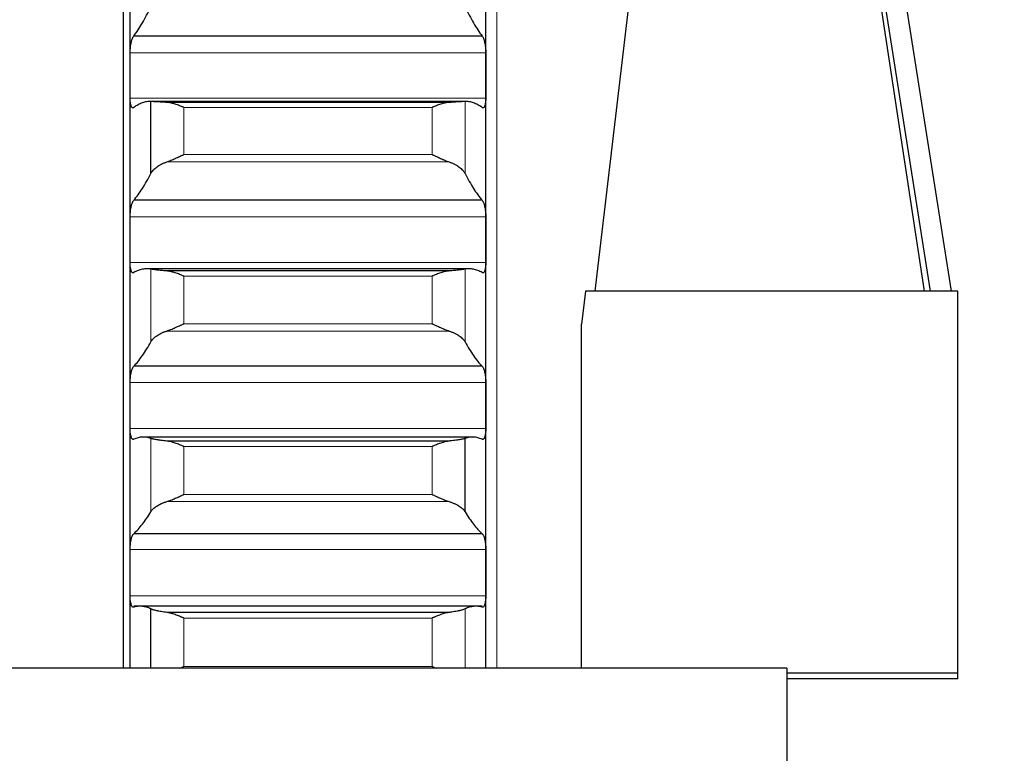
# Model space of a CAD drawing. Header units: inches. Extents: x 0 to 20790, y -12 to 14700.
# Tile 166 of 256: x 7856 to 8000, y 9890 to 9997. Entities that reach past the tile are written whole.
import ezdxf

# ---------------------------------------------------------------- set-up
doc = ezdxf.new("R2010")
doc.units = ezdxf.units.IN
doc.layers.add('1', color=7, linetype='Continuous', true_color=0xffffff)
doc.layers.add('254', color=7, linetype='Continuous', true_color=0xffffff)
doc.styles.add('latin_extended', font='simplex.shx')
doc.dimstyles.get("Standard").update_dxf_attribs({"dimtxt": 0.18, "dimasz": 0.18, "dimexe": 0.18, "dimexo": 0.0625, "dimgap": 0.09, "dimtad": 0, "dimtih": 1, "dimtoh": 1, "dimdec": 4, "dimzin": 0, "dimdsep": 46, "dimtxsty": 'Standard', "dimcen": 0.09, "dimadec": 0, "dimazin": 0, "dimtfac": 1, "dimtdec": 4, "dimtofl": 0, "dimtmove": 0, "dimatfit": 3, "dimfxl": 1, "dimtolj": 1, "dimtzin": 0, "dimarcsym": 0})

# ---------------------------------------------------------------- blocks, each defined once
blk = doc.blocks.new('_U4')
at = {"layer": '254', "color": 3, "linetype": 'Continuous', "lineweight": 13, "transparency": 16777216}
for p, q in [((1196.91, 10968.48), (1196.91, 7971.96)), ((8181.91, 9131.48), (8181.91, 7971.96)), ((1319.41, 8006.96), (8059.41, 8006.96))]:
    blk.add_line(p, q, dxfattribs=at)
at = {"layer": '254', "color": 3, "transparency": 16777216}
for points in [[(1319.41, 8027.37), (1319.41, 7986.54), (1196.91, 8006.96)], [(8059.41, 7986.54), (8059.41, 8027.37), (8181.91, 8006.96)]]:
    blk.add_solid(points, dxfattribs=at)
at = {"layer": 'Defpoints', "color": 0, "transparency": 16777216}
for p in [(1196.91, 11003.48), (8181.91, 9166.48), (8181.91, 8006.96)]:
    blk.add_point(p, dxfattribs=at)
at = {"layer": '254', "color": 2, "lineweight": 13, "transparency": 16777216, "insert": (4473.58, 8190.71), "char_height": 122.5, "attachment_point": 1, "style": 'latin_extended'}
blk.add_mtext('\\A1;6985', dxfattribs=at)

msp = doc.modelspace()

# ---------------------------------------------------------------- linework, layer by layer
at = {"layer": '1', "color": 110, "linetype": 'Continuous', "lineweight": 13}
for p, q in [((7925.515, 9902.021), (7925.515, 10431.981)), ((7923.912, 9991.985), (7871.917, 9991.985)), ((7923.912, 9985.379), (7871.917, 9985.379)), ((7916.059, 9984.005), (7879.771, 9984.005)), ((7879.771, 9977.12), (7879.771, 9984.005)), ((7916.059, 9977.12), (7916.059, 9984.005)), ((7920.889, 9974.334), (7920.889, 9984.878)), ((7916.059, 9977.12), (7879.771, 9977.12)), ((7918.546, 9976.041), (7877.283, 9976.041)), ((7923.912, 9968.005), (7871.917, 9968.005)), ((7923.912, 9961.329), (7871.917, 9961.329)), ((7874.941, 9949.706), (7874.941, 9960.353)), ((7879.771, 9952.365), (7879.771, 9959.318)), ((7916.059, 9959.318), (7879.771, 9959.318)), ((7916.059, 9952.365), (7916.059, 9959.318)), ((7920.889, 9949.706), (7920.889, 9960.353)), ((7916.059, 9952.365), (7879.771, 9952.365)), ((7918.546, 9951.304), (7877.283, 9951.304)), ((7923.912, 9943.784), (7871.917, 9943.784)), ((7923.912, 9937.048), (7871.917, 9937.048)), ((7874.941, 9924.865), (7874.941, 9935.6)), ((7916.059, 9934.403), (7879.771, 9934.403)), ((7879.771, 9927.394), (7879.771, 9934.403)), ((7916.059, 9927.394), (7916.059, 9934.403)), ((7918.546, 9926.351), (7877.283, 9926.351)), ((7916.059, 9927.394), (7879.771, 9927.394)), ((7923.912, 9919.36), (7871.917, 9919.36)), ((7923.912, 9912.574), (7871.917, 9912.574)), ((7920.889, 9901.981), (7920.889, 9910.656)), ((7916.059, 9909.301), (7879.771, 9909.301)), ((7879.771, 9902.246), (7879.771, 9909.301)), ((7916.059, 9902.246), (7916.059, 9909.301)), ((7916.059, 9902.246), (7879.771, 9902.246))]:
    msp.add_line(p, q, dxfattribs=at)
at = {"layer": '1', "color": 2, "linetype": 'Continuous', "lineweight": 25}
for p, q in [((7988.921, 9957.128), (7969.883, 10078.216)), ((7972.915, 10078.216), (7991.953, 9957.128)), ((7953.915, 10077.147), (7939.881, 9957.128)), ((7988.065, 9957.128), (7969.883, 10077.147)), ((7870.915, 10066.981), (7870.915, 9901.965)), ((7871.915, 9988.682), (7871.915, 10012.422)), ((7923.915, 9988.682), (7923.915, 10012.422)), ((7923.377, 9994.455), (7872.452, 9994.455)), ((7871.915, 9964.667), (7871.915, 9988.682)), ((7923.915, 9964.667), (7923.915, 9988.682)), ((7920.998, 9984.879), (7874.831, 9984.879)), ((7874.941, 9974.334), (7874.941, 9984.878)), ((7918.546, 9984.739), (7877.283, 9984.739)), ((7923.377, 9970.42), (7872.452, 9970.42)), ((7871.915, 9940.416), (7871.915, 9964.667)), ((7923.915, 9940.416), (7923.915, 9964.667)), ((7921.488, 9960.409), (7874.341, 9960.409)), ((7918.546, 9960.087), (7877.283, 9960.087)), ((7938.478, 9957.128), (7937.915, 9952.31)), ((7992.915, 9957.128), (7938.478, 9957.128)), ((7992.915, 9901.238), (7992.915, 9957.128)), ((7937.915, 9901.981), (7937.915, 9952.31)), ((7923.377, 9946.138), (7872.452, 9946.138)), ((7871.915, 9915.967), (7871.915, 9940.416)), ((7923.915, 9915.967), (7923.915, 9940.416)), ((7921.979, 9935.784), (7873.85, 9935.784)), ((7918.546, 9935.206), (7877.283, 9935.206)), ((7920.889, 9924.865), (7920.889, 9935.6)), ((7923.377, 9921.65), (7872.452, 9921.65)), ((7871.915, 9901.981), (7871.915, 9915.967)), ((7923.915, 9901.981), (7923.915, 9915.967)), ((7923.377, 9911.043), (7872.452, 9911.043)), ((7874.941, 9901.981), (7874.941, 9910.656)), ((7918.546, 9910.136), (7877.283, 9910.136)), ((7967.915, 9901.981), (7799.915, 9901.981)), ((7967.915, 9901.981), (7967.915, 9731.981)), ((7992.915, 9901.238), (7967.915, 9901.238)), ((7992.915, 9900.436), (7967.915, 9900.436)), ((7992.915, 9900.436), (7992.915, 9901.238))]:
    msp.add_line(p, q, dxfattribs=at)
for points in [[(7872.452, 9994.455), (7872.663, 9994.738), (7873.083, 9995.339), (7873.708, 9996.349), (7874.328, 9997.466), (7874.737, 9998.283), (7874.941, 9998.71)], [(7920.889, 9998.71), (7921.093, 9998.283), (7921.502, 9997.466), (7922.122, 9996.349), (7922.746, 9995.339), (7923.166, 9994.738), (7923.377, 9994.455)], [(7871.915, 9988.682), (7871.915, 9989.783), (7871.916, 9990.884), (7871.917, 9991.985)], [(7923.912, 9991.985), (7923.914, 9990.884), (7923.915, 9989.783), (7923.915, 9988.682)], [(7871.917, 9985.379), (7871.916, 9986.48), (7871.915, 9987.581), (7871.915, 9988.682)], [(7923.915, 9988.682), (7923.915, 9987.581), (7923.914, 9986.48), (7923.912, 9985.379)], [(7874.941, 9984.878), (7874.737, 9984.885), (7874.328, 9984.859), (7873.708, 9984.7), (7873.083, 9984.422), (7872.663, 9984.158), (7872.452, 9984.006)], [(7923.377, 9984.006), (7923.166, 9984.158), (7922.746, 9984.422), (7922.122, 9984.7), (7921.502, 9984.859), (7921.093, 9984.885), (7920.889, 9984.878)], [(7872.452, 9970.42), (7872.663, 9970.673), (7873.083, 9971.215), (7873.708, 9972.139), (7874.328, 9973.172), (7874.737, 9973.934), (7874.941, 9974.334)], [(7920.889, 9974.334), (7921.093, 9973.934), (7921.502, 9973.172), (7922.122, 9972.139), (7922.746, 9971.215), (7923.166, 9970.673), (7923.377, 9970.42)], [(7871.915, 9964.667), (7871.915, 9965.78), (7871.916, 9966.893), (7871.917, 9968.005)], [(7923.912, 9968.005), (7923.914, 9966.893), (7923.915, 9965.78), (7923.915, 9964.667)], [(7871.917, 9961.329), (7871.916, 9962.442), (7871.915, 9963.555), (7871.915, 9964.667)], [(7923.915, 9964.667), (7923.915, 9963.555), (7923.914, 9962.442), (7923.912, 9961.329)], [(7874.941, 9960.353), (7874.737, 9960.392), (7874.328, 9960.429), (7873.708, 9960.365), (7873.083, 9960.181), (7872.663, 9959.979), (7872.452, 9959.858)], [(7923.377, 9959.858), (7923.166, 9959.979), (7922.746, 9960.181), (7922.122, 9960.365), (7921.502, 9960.429), (7921.093, 9960.392), (7920.889, 9960.353)], [(7872.452, 9946.138), (7872.663, 9946.361), (7873.083, 9946.844), (7873.708, 9947.681), (7874.328, 9948.628), (7874.737, 9949.334), (7874.941, 9949.706)], [(7920.889, 9949.706), (7921.093, 9949.334), (7921.502, 9948.628), (7922.122, 9947.681), (7922.746, 9946.844), (7923.166, 9946.361), (7923.377, 9946.138)], [(7871.915, 9940.416), (7871.915, 9941.539), (7871.916, 9942.661), (7871.917, 9943.784)], [(7923.912, 9943.784), (7923.914, 9942.661), (7923.915, 9941.539), (7923.915, 9940.416)], [(7871.917, 9937.048), (7871.916, 9938.17), (7871.915, 9939.293), (7871.915, 9940.416)], [(7923.915, 9940.416), (7923.915, 9939.293), (7923.914, 9938.17), (7923.912, 9937.048)], [(7874.941, 9935.6), (7874.737, 9935.67), (7874.328, 9935.77), (7873.708, 9935.8), (7873.083, 9935.711), (7872.663, 9935.572), (7872.452, 9935.482)], [(7923.377, 9935.482), (7923.166, 9935.572), (7922.746, 9935.711), (7922.122, 9935.8), (7921.502, 9935.77), (7921.093, 9935.67), (7920.889, 9935.6)], [(7872.452, 9921.65), (7872.663, 9921.843), (7873.083, 9922.265), (7873.708, 9923.013), (7874.328, 9923.873), (7874.737, 9924.522), (7874.941, 9924.865)], [(7920.889, 9924.865), (7921.093, 9924.522), (7921.502, 9923.873), (7922.122, 9923.013), (7922.746, 9922.265), (7923.166, 9921.843), (7923.377, 9921.65)], [(7871.915, 9915.967), (7871.915, 9917.098), (7871.916, 9918.229), (7871.917, 9919.36)], [(7923.912, 9919.36), (7923.914, 9918.229), (7923.915, 9917.098), (7923.915, 9915.967)], [(7871.917, 9912.574), (7871.916, 9913.705), (7871.915, 9914.836), (7871.915, 9915.967)], [(7923.915, 9915.967), (7923.915, 9914.836), (7923.914, 9913.705), (7923.912, 9912.574)], [(7874.941, 9910.656), (7874.737, 9910.758), (7874.328, 9910.921), (7873.708, 9911.045), (7873.083, 9911.051), (7872.663, 9910.974), (7872.452, 9910.916)], [(7923.377, 9910.916), (7923.166, 9910.974), (7922.746, 9911.051), (7922.122, 9911.045), (7921.502, 9910.921), (7921.093, 9910.758), (7920.889, 9910.656)]]:
    msp.add_open_spline(points, degree=3, dxfattribs=at)
for points, knots in [([(7871.917, 9991.985), (7871.918, 9992.049), (7871.92, 9992.178), (7871.928, 9992.374), (7871.937, 9992.506), (7871.945, 9992.605), (7871.947, 9992.639), (7871.954, 9992.705), (7871.957, 9992.738), (7871.974, 9992.901), (7871.991, 9993.029), (7872.016, 9993.185), (7872.021, 9993.216), (7872.029, 9993.262), (7872.032, 9993.277), (7872.037, 9993.308), (7872.051, 9993.383), (7872.078, 9993.515), (7872.104, 9993.624), (7872.131, 9993.731), (7872.145, 9993.782), (7872.189, 9993.931), (7872.219, 9994.02), (7872.267, 9994.14), (7872.283, 9994.178), (7872.308, 9994.231), (7872.316, 9994.247), (7872.333, 9994.28), (7872.341, 9994.296), (7872.384, 9994.37), (7872.418, 9994.418), (7872.452, 9994.455)], [0, 0, 0, 0, 0.0625, 0.125, 0.1875, 0.1875, 0.21875, 0.21875, 0.25, 0.25, 0.375, 0.375, 0.40625, 0.40625, 0.421875, 0.421875, 0.4375, 0.5, 0.5625, 0.5625, 0.625, 0.625, 0.75, 0.75, 0.8125, 0.8125, 0.84375, 0.84375, 0.875, 0.875, 1, 1, 1, 1]), ([(7923.377, 9994.455), (7923.412, 9994.418), (7923.446, 9994.37), (7923.496, 9994.282), (7923.513, 9994.25), (7923.538, 9994.197), (7923.546, 9994.179), (7923.562, 9994.141), (7923.57, 9994.122), (7923.61, 9994.021), (7923.641, 9993.932), (7923.684, 9993.785), (7923.698, 9993.733), (7923.719, 9993.653), (7923.725, 9993.626), (7923.738, 9993.57), (7923.745, 9993.542), (7923.776, 9993.401), (7923.798, 9993.282), (7923.823, 9993.126), (7923.828, 9993.095), (7923.837, 9993.031), (7923.842, 9992.999), (7923.855, 9992.902), (7923.862, 9992.837), (7923.883, 9992.642), (7923.894, 9992.511), (7923.903, 9992.345), (7923.904, 9992.311), (7923.907, 9992.245), (7923.908, 9992.212), (7923.911, 9992.114), (7923.912, 9992.049), (7923.912, 9991.985)], [0, 0, 0, 0, 0.125, 0.125, 0.1875, 0.1875, 0.21875, 0.21875, 0.25, 0.25, 0.375, 0.375, 0.4375, 0.4375, 0.46875, 0.46875, 0.5, 0.5, 0.625, 0.625, 0.65625, 0.65625, 0.6875, 0.6875, 0.75, 0.75, 0.875, 0.875, 0.90625, 0.90625, 0.9375, 0.9375, 1, 1, 1, 1]), ([(7872.452, 9984.006), (7872.418, 9983.971), (7872.384, 9983.949), (7872.334, 9983.934), (7872.317, 9983.932), (7872.292, 9983.933), (7872.284, 9983.934), (7872.268, 9983.939), (7872.259, 9983.942), (7872.219, 9983.96), (7872.189, 9983.986), (7872.146, 9984.044), (7872.132, 9984.067), (7872.111, 9984.105), (7872.104, 9984.119), (7872.091, 9984.147), (7872.085, 9984.162), (7872.054, 9984.24), (7872.031, 9984.313), (7872.006, 9984.418), (7872.002, 9984.44), (7871.992, 9984.484), (7871.988, 9984.507), (7871.975, 9984.578), (7871.967, 9984.627), (7871.947, 9984.781), (7871.936, 9984.891), (7871.927, 9985.038), (7871.925, 9985.068), (7871.923, 9985.129), (7871.921, 9985.159), (7871.919, 9985.252), (7871.918, 9985.315), (7871.917, 9985.379)], [0, 0, 0, 0, 0.125, 0.125, 0.1875, 0.1875, 0.21875, 0.21875, 0.25, 0.25, 0.375, 0.375, 0.4375, 0.4375, 0.46875, 0.46875, 0.5, 0.5, 0.625, 0.625, 0.65625, 0.65625, 0.6875, 0.6875, 0.75, 0.75, 0.875, 0.875, 0.90625, 0.90625, 0.9375, 0.9375, 1, 1, 1, 1]), ([(7923.912, 9985.379), (7923.912, 9985.315), (7923.91, 9985.19), (7923.902, 9985.01), (7923.893, 9984.896), (7923.885, 9984.813), (7923.882, 9984.785), (7923.876, 9984.732), (7923.873, 9984.705), (7923.856, 9984.577), (7923.839, 9984.484), (7923.814, 9984.378), (7923.809, 9984.358), (7923.801, 9984.328), (7923.798, 9984.318), (7923.793, 9984.299), (7923.779, 9984.252), (7923.752, 9984.176), (7923.726, 9984.119), (7923.699, 9984.068), (7923.685, 9984.046), (7923.641, 9983.987), (7923.61, 9983.96), (7923.563, 9983.938), (7923.547, 9983.934), (7923.522, 9983.932), (7923.514, 9983.932), (7923.497, 9983.934), (7923.488, 9983.936), (7923.446, 9983.949), (7923.412, 9983.971), (7923.377, 9984.006)], [0, 0, 0, 0, 0.0625, 0.125, 0.1875, 0.1875, 0.21875, 0.21875, 0.25, 0.25, 0.375, 0.375, 0.40625, 0.40625, 0.421875, 0.421875, 0.4375, 0.5, 0.5625, 0.5625, 0.625, 0.625, 0.75, 0.75, 0.8125, 0.8125, 0.84375, 0.84375, 0.875, 0.875, 1, 1, 1, 1]), ([(7877.283, 9984.739), (7877.138, 9984.746), (7876.998, 9984.753), (7876.729, 9984.768), (7876.471, 9984.783), (7876.235, 9984.797), (7876.094, 9984.806), (7876.066, 9984.808), (7876.011, 9984.812), (7875.984, 9984.813), (7875.904, 9984.819), (7875.852, 9984.822), (7875.703, 9984.832), (7875.61, 9984.838), (7875.438, 9984.849), (7875.359, 9984.855), (7875.251, 9984.861), (7875.217, 9984.863), (7875.168, 9984.866), (7875.152, 9984.867), (7875.121, 9984.869), (7875.106, 9984.87), (7875.034, 9984.874), (7874.984, 9984.876), (7874.941, 9984.878)], [0, 0, 0, 0, 0.125, 0.125, 0.25, 0.375, 0.375, 0.40625, 0.40625, 0.4375, 0.4375, 0.5, 0.5, 0.625, 0.625, 0.75, 0.75, 0.8125, 0.8125, 0.84375, 0.84375, 0.875, 0.875, 1, 1, 1, 1]), ([(7879.771, 9984.005), (7879.767, 9984.006), (7879.764, 9984.008), (7879.758, 9984.01), (7879.754, 9984.012), (7879.744, 9984.016), (7879.724, 9984.025), (7879.678, 9984.045), (7879.585, 9984.084), (7879.506, 9984.117), (7879.348, 9984.182), (7879.243, 9984.224), (7878.929, 9984.346), (7878.721, 9984.421), (7878.41, 9984.52), (7878.307, 9984.551), (7878.151, 9984.593), (7878.099, 9984.607), (7877.996, 9984.632), (7877.944, 9984.644), (7877.789, 9984.677), (7877.687, 9984.696), (7877.484, 9984.724), (7877.383, 9984.734), (7877.283, 9984.739)], [0, 0, 0, 0, 0.0039063, 0.0039063, 0.0078125, 0.0078125, 0.015625, 0.03125, 0.0625, 0.125, 0.125, 0.25, 0.25, 0.5, 0.5, 0.625, 0.625, 0.6875, 0.6875, 0.75, 0.75, 0.875, 0.875, 1, 1, 1, 1]), ([(7918.546, 9984.739), (7918.447, 9984.734), (7918.347, 9984.724), (7918.145, 9984.696), (7918.044, 9984.678), (7917.84, 9984.635), (7917.738, 9984.609), (7917.531, 9984.553), (7917.427, 9984.523), (7917.217, 9984.456), (7917.112, 9984.42), (7916.902, 9984.345), (7916.797, 9984.306), (7916.587, 9984.225), (7916.482, 9984.182), (7916.324, 9984.117), (7916.244, 9984.084), (7916.152, 9984.045), (7916.105, 9984.025), (7916.085, 9984.016), (7916.072, 9984.01), (7916.066, 9984.008), (7916.059, 9984.005)], [0, 0, 0, 0, 0.125, 0.125, 0.25, 0.25, 0.375, 0.375, 0.5, 0.5, 0.625, 0.625, 0.75, 0.75, 0.875, 0.875, 0.9375, 0.96875, 0.984375, 0.9921875, 0.9921875, 1, 1, 1, 1]), ([(7920.889, 9984.878), (7920.846, 9984.876), (7920.796, 9984.874), (7920.681, 9984.868), (7920.552, 9984.86), (7920.395, 9984.85), (7920.265, 9984.841), (7920.22, 9984.838), (7920.15, 9984.833), (7920.126, 9984.832), (7920.078, 9984.829), (7920.053, 9984.827), (7919.928, 9984.819), (7919.717, 9984.805), (7919.482, 9984.79), (7919.235, 9984.775), (7919.105, 9984.768), (7918.935, 9984.759), (7918.901, 9984.757), (7918.832, 9984.753), (7918.727, 9984.748), (7918.619, 9984.743), (7918.546, 9984.739)], [0, 0, 0, 0, 0.125, 0.125, 0.25, 0.375, 0.375, 0.4375, 0.4375, 0.46875, 0.46875, 0.5, 0.5, 0.625, 0.75, 0.75, 0.875, 0.875, 0.90625, 0.90625, 0.9375, 1, 1, 1, 1]), ([(7877.283, 9976.041), (7877.383, 9976.076), (7877.483, 9976.113), (7877.685, 9976.192), (7877.786, 9976.233), (7877.99, 9976.32), (7878.092, 9976.364), (7878.299, 9976.456), (7878.403, 9976.503), (7878.613, 9976.598), (7878.718, 9976.646), (7878.927, 9976.742), (7879.032, 9976.79), (7879.243, 9976.885), (7879.348, 9976.933), (7879.506, 9977.004), (7879.585, 9977.039), (7879.678, 9977.079), (7879.724, 9977.1), (7879.744, 9977.108), (7879.758, 9977.114), (7879.764, 9977.117), (7879.771, 9977.12)], [0, 0, 0, 0, 0.125, 0.125, 0.25, 0.25, 0.375, 0.375, 0.5, 0.5, 0.625, 0.625, 0.75, 0.75, 0.875, 0.875, 0.9375, 0.96875, 0.984375, 0.9921875, 0.9921875, 1, 1, 1, 1]), ([(7916.059, 9977.12), (7916.062, 9977.118), (7916.066, 9977.117), (7916.072, 9977.114), (7916.075, 9977.113), (7916.085, 9977.108), (7916.105, 9977.1), (7916.152, 9977.079), (7916.244, 9977.039), (7916.324, 9977.004), (7916.482, 9976.933), (7916.587, 9976.886), (7916.9, 9976.743), (7917.108, 9976.647), (7917.419, 9976.506), (7917.523, 9976.459), (7917.678, 9976.39), (7917.73, 9976.368), (7917.834, 9976.323), (7917.886, 9976.3), (7918.041, 9976.235), (7918.143, 9976.193), (7918.346, 9976.113), (7918.447, 9976.076), (7918.546, 9976.041)], [0, 0, 0, 0, 0.0039063, 0.0039063, 0.0078125, 0.0078125, 0.015625, 0.03125, 0.0625, 0.125, 0.125, 0.25, 0.25, 0.5, 0.5, 0.625, 0.625, 0.6875, 0.6875, 0.75, 0.75, 0.875, 0.875, 1, 1, 1, 1]), ([(7874.941, 9974.334), (7874.983, 9974.416), (7875.083, 9974.581), (7875.212, 9974.742), (7875.32, 9974.863), (7875.358, 9974.903), (7875.418, 9974.962), (7875.438, 9974.982), (7875.48, 9975.021), (7875.501, 9975.041), (7875.61, 9975.138), (7875.796, 9975.289), (7876.007, 9975.432), (7876.231, 9975.569), (7876.349, 9975.636), (7876.505, 9975.716), (7876.537, 9975.732), (7876.601, 9975.763), (7876.633, 9975.778), (7876.731, 9975.824), (7876.798, 9975.853), (7877, 9975.939), (7877.14, 9975.992), (7877.283, 9976.041)], [0, 0, 0, 0, 0.125, 0.25, 0.25, 0.3125, 0.3125, 0.34375, 0.34375, 0.375, 0.375, 0.5, 0.625, 0.625, 0.75, 0.75, 0.78125, 0.78125, 0.8125, 0.8125, 0.875, 0.875, 1, 1, 1, 1]), ([(7918.546, 9976.041), (7918.692, 9975.991), (7918.832, 9975.938), (7919.101, 9975.824), (7919.359, 9975.704), (7919.595, 9975.572), (7919.736, 9975.485), (7919.763, 9975.468), (7919.818, 9975.432), (7919.846, 9975.415), (7919.926, 9975.361), (7919.977, 9975.324), (7920.127, 9975.213), (7920.22, 9975.138), (7920.391, 9974.984), (7920.47, 9974.906), (7920.579, 9974.786), (7920.613, 9974.746), (7920.662, 9974.685), (7920.678, 9974.665), (7920.708, 9974.624), (7920.723, 9974.603), (7920.796, 9974.5), (7920.846, 9974.417), (7920.889, 9974.334)], [0, 0, 0, 0, 0.125, 0.125, 0.25, 0.375, 0.375, 0.40625, 0.40625, 0.4375, 0.4375, 0.5, 0.5, 0.625, 0.625, 0.75, 0.75, 0.8125, 0.8125, 0.84375, 0.84375, 0.875, 0.875, 1, 1, 1, 1]), ([(7871.917, 9968.005), (7871.918, 9968.07), (7871.92, 9968.201), (7871.928, 9968.397), (7871.937, 9968.529), (7871.945, 9968.629), (7871.947, 9968.662), (7871.954, 9968.728), (7871.957, 9968.761), (7871.974, 9968.923), (7871.991, 9969.05), (7872.016, 9969.203), (7872.021, 9969.234), (7872.029, 9969.279), (7872.032, 9969.294), (7872.037, 9969.324), (7872.051, 9969.399), (7872.078, 9969.527), (7872.104, 9969.634), (7872.131, 9969.737), (7872.145, 9969.787), (7872.189, 9969.931), (7872.219, 9970.016), (7872.267, 9970.13), (7872.283, 9970.166), (7872.308, 9970.215), (7872.316, 9970.231), (7872.333, 9970.261), (7872.341, 9970.276), (7872.384, 9970.344), (7872.418, 9970.388), (7872.452, 9970.42)], [0, 0, 0, 0, 0.0625, 0.125, 0.1875, 0.1875, 0.21875, 0.21875, 0.25, 0.25, 0.375, 0.375, 0.40625, 0.40625, 0.421875, 0.421875, 0.4375, 0.5, 0.5625, 0.5625, 0.625, 0.625, 0.75, 0.75, 0.8125, 0.8125, 0.84375, 0.84375, 0.875, 0.875, 1, 1, 1, 1]), ([(7923.377, 9970.42), (7923.412, 9970.388), (7923.446, 9970.344), (7923.496, 9970.263), (7923.513, 9970.233), (7923.538, 9970.184), (7923.546, 9970.167), (7923.562, 9970.131), (7923.57, 9970.112), (7923.61, 9970.017), (7923.641, 9969.931), (7923.684, 9969.789), (7923.698, 9969.74), (7923.719, 9969.662), (7923.725, 9969.635), (7923.738, 9969.581), (7923.745, 9969.554), (7923.776, 9969.415), (7923.798, 9969.299), (7923.823, 9969.146), (7923.828, 9969.114), (7923.837, 9969.052), (7923.842, 9969.02), (7923.855, 9968.924), (7923.862, 9968.859), (7923.883, 9968.665), (7923.894, 9968.534), (7923.903, 9968.368), (7923.904, 9968.334), (7923.907, 9968.268), (7923.908, 9968.235), (7923.911, 9968.136), (7923.912, 9968.07), (7923.912, 9968.005)], [0, 0, 0, 0, 0.125, 0.125, 0.1875, 0.1875, 0.21875, 0.21875, 0.25, 0.25, 0.375, 0.375, 0.4375, 0.4375, 0.46875, 0.46875, 0.5, 0.5, 0.625, 0.625, 0.65625, 0.65625, 0.6875, 0.6875, 0.75, 0.75, 0.875, 0.875, 0.90625, 0.90625, 0.9375, 0.9375, 1, 1, 1, 1]), ([(7872.452, 9959.858), (7872.418, 9959.829), (7872.384, 9959.811), (7872.334, 9959.804), (7872.317, 9959.804), (7872.292, 9959.81), (7872.284, 9959.812), (7872.268, 9959.819), (7872.259, 9959.823), (7872.219, 9959.848), (7872.189, 9959.88), (7872.146, 9959.945), (7872.132, 9959.97), (7872.111, 9960.012), (7872.104, 9960.026), (7872.091, 9960.057), (7872.085, 9960.073), (7872.054, 9960.157), (7872.031, 9960.234), (7872.006, 9960.344), (7872.002, 9960.367), (7871.992, 9960.413), (7871.988, 9960.437), (7871.975, 9960.511), (7871.967, 9960.561), (7871.947, 9960.72), (7871.936, 9960.832), (7871.927, 9960.983), (7871.925, 9961.013), (7871.923, 9961.075), (7871.921, 9961.106), (7871.919, 9961.2), (7871.918, 9961.264), (7871.917, 9961.329)], [0, 0, 0, 0, 0.125, 0.125, 0.1875, 0.1875, 0.21875, 0.21875, 0.25, 0.25, 0.375, 0.375, 0.4375, 0.4375, 0.46875, 0.46875, 0.5, 0.5, 0.625, 0.625, 0.65625, 0.65625, 0.6875, 0.6875, 0.75, 0.75, 0.875, 0.875, 0.90625, 0.90625, 0.9375, 0.9375, 1, 1, 1, 1]), ([(7923.912, 9961.329), (7923.912, 9961.264), (7923.91, 9961.137), (7923.902, 9960.954), (7923.893, 9960.838), (7923.885, 9960.752), (7923.882, 9960.724), (7923.876, 9960.669), (7923.873, 9960.642), (7923.856, 9960.51), (7923.839, 9960.413), (7923.814, 9960.303), (7923.809, 9960.281), (7923.801, 9960.25), (7923.798, 9960.239), (7923.793, 9960.219), (7923.779, 9960.169), (7923.752, 9960.088), (7923.726, 9960.027), (7923.699, 9959.971), (7923.685, 9959.946), (7923.641, 9959.88), (7923.61, 9959.848), (7923.563, 9959.819), (7923.547, 9959.812), (7923.522, 9959.806), (7923.514, 9959.805), (7923.497, 9959.805), (7923.488, 9959.805), (7923.446, 9959.811), (7923.412, 9959.829), (7923.377, 9959.858)], [0, 0, 0, 0, 0.0625, 0.125, 0.1875, 0.1875, 0.21875, 0.21875, 0.25, 0.25, 0.375, 0.375, 0.40625, 0.40625, 0.421875, 0.421875, 0.4375, 0.5, 0.5625, 0.5625, 0.625, 0.625, 0.75, 0.75, 0.8125, 0.8125, 0.84375, 0.84375, 0.875, 0.875, 1, 1, 1, 1]), ([(7877.283, 9960.087), (7877.138, 9960.098), (7876.998, 9960.109), (7876.729, 9960.131), (7876.471, 9960.155), (7876.235, 9960.179), (7876.094, 9960.195), (7876.066, 9960.198), (7876.011, 9960.204), (7875.984, 9960.207), (7875.904, 9960.216), (7875.852, 9960.222), (7875.703, 9960.24), (7875.61, 9960.252), (7875.438, 9960.275), (7875.359, 9960.286), (7875.251, 9960.302), (7875.217, 9960.307), (7875.168, 9960.315), (7875.152, 9960.317), (7875.121, 9960.322), (7875.106, 9960.325), (7875.034, 9960.337), (7874.984, 9960.345), (7874.941, 9960.353)], [0, 0, 0, 0, 0.125, 0.125, 0.25, 0.375, 0.375, 0.40625, 0.40625, 0.4375, 0.4375, 0.5, 0.5, 0.625, 0.625, 0.75, 0.75, 0.8125, 0.8125, 0.84375, 0.84375, 0.875, 0.875, 1, 1, 1, 1]), ([(7879.771, 9959.318), (7879.767, 9959.32), (7879.764, 9959.321), (7879.758, 9959.324), (7879.754, 9959.325), (7879.744, 9959.33), (7879.724, 9959.338), (7879.678, 9959.358), (7879.585, 9959.398), (7879.506, 9959.432), (7879.348, 9959.498), (7879.243, 9959.541), (7878.929, 9959.666), (7878.721, 9959.743), (7878.41, 9959.847), (7878.307, 9959.879), (7878.151, 9959.924), (7878.099, 9959.938), (7877.996, 9959.965), (7877.944, 9959.978), (7877.789, 9960.014), (7877.687, 9960.035), (7877.484, 9960.068), (7877.383, 9960.08), (7877.283, 9960.087)], [0, 0, 0, 0, 0.0039062, 0.0039062, 0.0078125, 0.0078125, 0.015625, 0.03125, 0.0625, 0.125, 0.125, 0.25, 0.25, 0.5, 0.5, 0.625, 0.625, 0.6875, 0.6875, 0.75, 0.75, 0.875, 0.875, 1, 1, 1, 1]), ([(7918.546, 9960.087), (7918.447, 9960.08), (7918.347, 9960.068), (7918.145, 9960.035), (7918.044, 9960.015), (7917.84, 9959.968), (7917.738, 9959.941), (7917.531, 9959.881), (7917.427, 9959.849), (7917.217, 9959.779), (7917.112, 9959.742), (7916.902, 9959.665), (7916.797, 9959.625), (7916.587, 9959.541), (7916.482, 9959.498), (7916.324, 9959.432), (7916.244, 9959.398), (7916.152, 9959.358), (7916.105, 9959.338), (7916.085, 9959.33), (7916.072, 9959.324), (7916.066, 9959.321), (7916.059, 9959.318)], [0, 0, 0, 0, 0.125, 0.125, 0.25, 0.25, 0.375, 0.375, 0.5, 0.5, 0.625, 0.625, 0.75, 0.75, 0.875, 0.875, 0.9375, 0.96875, 0.984375, 0.9921875, 0.9921875, 1, 1, 1, 1]), ([(7920.889, 9960.353), (7920.846, 9960.345), (7920.796, 9960.337), (7920.681, 9960.318), (7920.552, 9960.298), (7920.395, 9960.275), (7920.265, 9960.258), (7920.22, 9960.252), (7920.15, 9960.243), (7920.126, 9960.24), (7920.078, 9960.234), (7920.053, 9960.231), (7919.928, 9960.216), (7919.717, 9960.192), (7919.482, 9960.168), (7919.235, 9960.144), (7919.105, 9960.132), (7918.935, 9960.117), (7918.901, 9960.115), (7918.832, 9960.109), (7918.727, 9960.101), (7918.619, 9960.093), (7918.546, 9960.087)], [0, 0, 0, 0, 0.125, 0.125, 0.25, 0.375, 0.375, 0.4375, 0.4375, 0.46875, 0.46875, 0.5, 0.5, 0.625, 0.75, 0.75, 0.875, 0.875, 0.90625, 0.90625, 0.9375, 1, 1, 1, 1]), ([(7877.283, 9951.304), (7877.383, 9951.336), (7877.483, 9951.372), (7877.685, 9951.447), (7877.786, 9951.487), (7877.99, 9951.571), (7878.092, 9951.614), (7878.299, 9951.704), (7878.403, 9951.75), (7878.613, 9951.844), (7878.718, 9951.891), (7878.927, 9951.987), (7879.032, 9952.034), (7879.243, 9952.13), (7879.348, 9952.177), (7879.506, 9952.248), (7879.585, 9952.284), (7879.678, 9952.325), (7879.724, 9952.345), (7879.744, 9952.354), (7879.758, 9952.36), (7879.764, 9952.362), (7879.771, 9952.365)], [0, 0, 0, 0, 0.125, 0.125, 0.25, 0.25, 0.375, 0.375, 0.5, 0.5, 0.625, 0.625, 0.75, 0.75, 0.875, 0.875, 0.9375, 0.96875, 0.984375, 0.9921875, 0.9921875, 1, 1, 1, 1]), ([(7916.059, 9952.365), (7916.062, 9952.364), (7916.066, 9952.362), (7916.072, 9952.36), (7916.075, 9952.358), (7916.085, 9952.354), (7916.105, 9952.345), (7916.152, 9952.325), (7916.244, 9952.284), (7916.324, 9952.248), (7916.482, 9952.177), (7916.587, 9952.13), (7916.9, 9951.988), (7917.108, 9951.893), (7917.419, 9951.753), (7917.523, 9951.708), (7917.678, 9951.64), (7917.73, 9951.618), (7917.834, 9951.574), (7917.886, 9951.552), (7918.041, 9951.489), (7918.143, 9951.448), (7918.346, 9951.372), (7918.447, 9951.336), (7918.546, 9951.304)], [0, 0, 0, 0, 0.0039062, 0.0039062, 0.0078125, 0.0078125, 0.015625, 0.03125, 0.0625, 0.125, 0.125, 0.25, 0.25, 0.5, 0.5, 0.625, 0.625, 0.6875, 0.6875, 0.75, 0.75, 0.875, 0.875, 1, 1, 1, 1]), ([(7874.941, 9949.706), (7874.984, 9949.783), (7875.034, 9949.86), (7875.148, 9950.012), (7875.277, 9950.163), (7875.435, 9950.31), (7875.564, 9950.418), (7875.609, 9950.454), (7875.68, 9950.508), (7875.704, 9950.526), (7875.752, 9950.561), (7875.777, 9950.578), (7875.901, 9950.665), (7876.113, 9950.798), (7876.348, 9950.922), (7876.595, 9951.041), (7876.725, 9951.098), (7876.894, 9951.166), (7876.929, 9951.179), (7876.998, 9951.205), (7877.103, 9951.244), (7877.21, 9951.281), (7877.283, 9951.304)], [0, 0, 0, 0, 0.125, 0.125, 0.25, 0.375, 0.375, 0.4375, 0.4375, 0.46875, 0.46875, 0.5, 0.5, 0.625, 0.75, 0.75, 0.875, 0.875, 0.90625, 0.90625, 0.9375, 1, 1, 1, 1]), ([(7918.546, 9951.304), (7918.692, 9951.257), (7918.832, 9951.207), (7919.101, 9951.1), (7919.359, 9950.987), (7919.595, 9950.863), (7919.736, 9950.782), (7919.763, 9950.765), (7919.818, 9950.732), (7919.846, 9950.715), (7919.926, 9950.665), (7919.977, 9950.631), (7920.127, 9950.527), (7920.22, 9950.457), (7920.391, 9950.313), (7920.47, 9950.239), (7920.579, 9950.128), (7920.613, 9950.09), (7920.662, 9950.033), (7920.678, 9950.014), (7920.708, 9949.976), (7920.723, 9949.957), (7920.796, 9949.861), (7920.846, 9949.783), (7920.889, 9949.706)], [0, 0, 0, 0, 0.125, 0.125, 0.25, 0.375, 0.375, 0.40625, 0.40625, 0.4375, 0.4375, 0.5, 0.5, 0.625, 0.625, 0.75, 0.75, 0.8125, 0.8125, 0.84375, 0.84375, 0.875, 0.875, 1, 1, 1, 1]), ([(7871.917, 9943.784), (7871.918, 9943.85), (7871.92, 9943.981), (7871.928, 9944.178), (7871.937, 9944.31), (7871.945, 9944.409), (7871.947, 9944.442), (7871.954, 9944.508), (7871.957, 9944.54), (7871.974, 9944.702), (7871.991, 9944.827), (7872.016, 9944.978), (7872.021, 9945.008), (7872.029, 9945.053), (7872.032, 9945.067), (7872.037, 9945.097), (7872.051, 9945.17), (7872.078, 9945.295), (7872.104, 9945.399), (7872.131, 9945.499), (7872.145, 9945.547), (7872.189, 9945.686), (7872.219, 9945.767), (7872.267, 9945.875), (7872.283, 9945.908), (7872.308, 9945.954), (7872.316, 9945.969), (7872.333, 9945.997), (7872.341, 9946.01), (7872.384, 9946.073), (7872.418, 9946.111), (7872.452, 9946.138)], [0, 0, 0, 0, 0.0625, 0.125, 0.1875, 0.1875, 0.21875, 0.21875, 0.25, 0.25, 0.375, 0.375, 0.40625, 0.40625, 0.421875, 0.421875, 0.4375, 0.5, 0.5625, 0.5625, 0.625, 0.625, 0.75, 0.75, 0.8125, 0.8125, 0.84375, 0.84375, 0.875, 0.875, 1, 1, 1, 1]), ([(7923.377, 9946.138), (7923.412, 9946.111), (7923.446, 9946.073), (7923.496, 9945.998), (7923.513, 9945.971), (7923.538, 9945.925), (7923.546, 9945.909), (7923.562, 9945.875), (7923.57, 9945.858), (7923.61, 9945.768), (7923.641, 9945.686), (7923.684, 9945.55), (7923.698, 9945.502), (7923.719, 9945.426), (7923.725, 9945.4), (7923.738, 9945.348), (7923.745, 9945.321), (7923.776, 9945.186), (7923.798, 9945.072), (7923.823, 9944.921), (7923.828, 9944.89), (7923.837, 9944.828), (7923.842, 9944.797), (7923.855, 9944.702), (7923.862, 9944.638), (7923.883, 9944.445), (7923.894, 9944.315), (7923.903, 9944.148), (7923.904, 9944.115), (7923.907, 9944.048), (7923.908, 9944.015), (7923.911, 9943.916), (7923.912, 9943.85), (7923.912, 9943.784)], [0, 0, 0, 0, 0.125, 0.125, 0.1875, 0.1875, 0.21875, 0.21875, 0.25, 0.25, 0.375, 0.375, 0.4375, 0.4375, 0.46875, 0.46875, 0.5, 0.5, 0.625, 0.625, 0.65625, 0.65625, 0.6875, 0.6875, 0.75, 0.75, 0.875, 0.875, 0.90625, 0.90625, 0.9375, 0.9375, 1, 1, 1, 1]), ([(7872.452, 9935.482), (7872.418, 9935.457), (7872.384, 9935.445), (7872.334, 9935.445), (7872.317, 9935.448), (7872.292, 9935.458), (7872.284, 9935.462), (7872.268, 9935.471), (7872.259, 9935.476), (7872.219, 9935.507), (7872.189, 9935.544), (7872.146, 9935.617), (7872.132, 9935.644), (7872.111, 9935.689), (7872.104, 9935.705), (7872.091, 9935.738), (7872.085, 9935.755), (7872.054, 9935.844), (7872.031, 9935.926), (7872.006, 9936.04), (7872.002, 9936.064), (7871.992, 9936.112), (7871.988, 9936.137), (7871.975, 9936.213), (7871.967, 9936.266), (7871.947, 9936.428), (7871.936, 9936.544), (7871.927, 9936.697), (7871.925, 9936.728), (7871.923, 9936.791), (7871.921, 9936.822), (7871.919, 9936.918), (7871.918, 9936.982), (7871.917, 9937.048)], [0, 0, 0, 0, 0.125, 0.125, 0.1875, 0.1875, 0.21875, 0.21875, 0.25, 0.25, 0.375, 0.375, 0.4375, 0.4375, 0.46875, 0.46875, 0.5, 0.5, 0.625, 0.625, 0.65625, 0.65625, 0.6875, 0.6875, 0.75, 0.75, 0.875, 0.875, 0.90625, 0.90625, 0.9375, 0.9375, 1, 1, 1, 1]), ([(7923.912, 9937.048), (7923.912, 9936.982), (7923.91, 9936.854), (7923.902, 9936.668), (7923.893, 9936.549), (7923.885, 9936.462), (7923.882, 9936.433), (7923.876, 9936.376), (7923.873, 9936.349), (7923.856, 9936.212), (7923.839, 9936.112), (7923.814, 9935.997), (7923.809, 9935.975), (7923.801, 9935.942), (7923.798, 9935.931), (7923.793, 9935.91), (7923.779, 9935.857), (7923.752, 9935.771), (7923.726, 9935.706), (7923.699, 9935.645), (7923.685, 9935.618), (7923.641, 9935.544), (7923.61, 9935.507), (7923.563, 9935.47), (7923.547, 9935.461), (7923.522, 9935.452), (7923.514, 9935.449), (7923.497, 9935.446), (7923.488, 9935.445), (7923.446, 9935.445), (7923.412, 9935.457), (7923.377, 9935.482)], [0, 0, 0, 0, 0.0625, 0.125, 0.1875, 0.1875, 0.21875, 0.21875, 0.25, 0.25, 0.375, 0.375, 0.40625, 0.40625, 0.421875, 0.421875, 0.4375, 0.5, 0.5625, 0.5625, 0.625, 0.625, 0.75, 0.75, 0.8125, 0.8125, 0.84375, 0.84375, 0.875, 0.875, 1, 1, 1, 1]), ([(7877.283, 9935.206), (7877.138, 9935.22), (7876.998, 9935.235), (7876.729, 9935.266), (7876.471, 9935.298), (7876.235, 9935.332), (7876.094, 9935.353), (7876.066, 9935.358), (7876.011, 9935.366), (7875.984, 9935.371), (7875.904, 9935.384), (7875.852, 9935.393), (7875.703, 9935.419), (7875.61, 9935.437), (7875.438, 9935.471), (7875.359, 9935.488), (7875.251, 9935.513), (7875.217, 9935.521), (7875.168, 9935.534), (7875.152, 9935.538), (7875.121, 9935.546), (7875.106, 9935.55), (7875.034, 9935.57), (7874.984, 9935.585), (7874.941, 9935.6)], [0, 0, 0, 0, 0.125, 0.125, 0.25, 0.375, 0.375, 0.40625, 0.40625, 0.4375, 0.4375, 0.5, 0.5, 0.625, 0.625, 0.75, 0.75, 0.8125, 0.8125, 0.84375, 0.84375, 0.875, 0.875, 1, 1, 1, 1]), ([(7879.771, 9934.403), (7879.767, 9934.405), (7879.764, 9934.406), (7879.758, 9934.409), (7879.754, 9934.411), (7879.744, 9934.415), (7879.724, 9934.424), (7879.678, 9934.444), (7879.585, 9934.484), (7879.506, 9934.518), (7879.348, 9934.586), (7879.243, 9934.629), (7878.929, 9934.757), (7878.721, 9934.836), (7878.41, 9934.944), (7878.307, 9934.978), (7878.151, 9935.025), (7878.099, 9935.041), (7877.996, 9935.07), (7877.944, 9935.083), (7877.789, 9935.122), (7877.687, 9935.145), (7877.484, 9935.182), (7877.383, 9935.197), (7877.283, 9935.206)], [0, 0, 0, 0, 0.0039062, 0.0039062, 0.0078125, 0.0078125, 0.015625, 0.03125, 0.0625, 0.125, 0.125, 0.25, 0.25, 0.5, 0.5, 0.625, 0.625, 0.6875, 0.6875, 0.75, 0.75, 0.875, 0.875, 1, 1, 1, 1]), ([(7918.546, 9935.206), (7918.447, 9935.197), (7918.347, 9935.182), (7918.145, 9935.145), (7918.044, 9935.123), (7917.84, 9935.072), (7917.738, 9935.043), (7917.531, 9934.981), (7917.427, 9934.947), (7917.217, 9934.874), (7917.112, 9934.836), (7916.902, 9934.756), (7916.797, 9934.715), (7916.587, 9934.63), (7916.482, 9934.586), (7916.324, 9934.518), (7916.244, 9934.484), (7916.152, 9934.444), (7916.105, 9934.424), (7916.085, 9934.415), (7916.072, 9934.409), (7916.066, 9934.406), (7916.059, 9934.403)], [0, 0, 0, 0, 0.125, 0.125, 0.25, 0.25, 0.375, 0.375, 0.5, 0.5, 0.625, 0.625, 0.75, 0.75, 0.875, 0.875, 0.9375, 0.96875, 0.984375, 0.9921875, 0.9921875, 1, 1, 1, 1]), ([(7920.889, 9935.6), (7920.846, 9935.585), (7920.796, 9935.57), (7920.681, 9935.538), (7920.552, 9935.506), (7920.395, 9935.472), (7920.265, 9935.446), (7920.22, 9935.437), (7920.15, 9935.424), (7920.126, 9935.419), (7920.078, 9935.411), (7920.053, 9935.406), (7919.928, 9935.384), (7919.717, 9935.349), (7919.482, 9935.316), (7919.235, 9935.282), (7919.105, 9935.266), (7918.935, 9935.247), (7918.901, 9935.243), (7918.832, 9935.235), (7918.727, 9935.224), (7918.619, 9935.213), (7918.546, 9935.206)], [0, 0, 0, 0, 0.125, 0.125, 0.25, 0.375, 0.375, 0.4375, 0.4375, 0.46875, 0.46875, 0.5, 0.5, 0.625, 0.75, 0.75, 0.875, 0.875, 0.90625, 0.90625, 0.9375, 1, 1, 1, 1]), ([(7874.941, 9924.865), (7874.984, 9924.937), (7875.034, 9925.008), (7875.148, 9925.149), (7875.277, 9925.288), (7875.435, 9925.425), (7875.564, 9925.526), (7875.609, 9925.559), (7875.68, 9925.609), (7875.704, 9925.625), (7875.752, 9925.658), (7875.777, 9925.674), (7875.901, 9925.755), (7876.113, 9925.879), (7876.348, 9925.995), (7876.595, 9926.106), (7876.725, 9926.159), (7876.894, 9926.222), (7876.929, 9926.235), (7876.998, 9926.259), (7877.103, 9926.295), (7877.21, 9926.329), (7877.283, 9926.351)], [0, 0, 0, 0, 0.125, 0.125, 0.25, 0.375, 0.375, 0.4375, 0.4375, 0.46875, 0.46875, 0.5, 0.5, 0.625, 0.75, 0.75, 0.875, 0.875, 0.90625, 0.90625, 0.9375, 1, 1, 1, 1]), ([(7877.283, 9926.351), (7877.383, 9926.382), (7877.483, 9926.415), (7877.685, 9926.487), (7877.786, 9926.526), (7877.99, 9926.607), (7878.092, 9926.649), (7878.299, 9926.737), (7878.403, 9926.782), (7878.613, 9926.874), (7878.718, 9926.921), (7878.927, 9927.015), (7879.032, 9927.063), (7879.243, 9927.158), (7879.348, 9927.205), (7879.506, 9927.276), (7879.585, 9927.312), (7879.678, 9927.353), (7879.724, 9927.374), (7879.744, 9927.382), (7879.758, 9927.388), (7879.764, 9927.391), (7879.771, 9927.394)], [0, 0, 0, 0, 0.125, 0.125, 0.25, 0.25, 0.375, 0.375, 0.5, 0.5, 0.625, 0.625, 0.75, 0.75, 0.875, 0.875, 0.9375, 0.96875, 0.984375, 0.9921875, 0.9921875, 1, 1, 1, 1]), ([(7916.059, 9927.394), (7916.062, 9927.393), (7916.066, 9927.391), (7916.072, 9927.388), (7916.075, 9927.387), (7916.085, 9927.382), (7916.105, 9927.374), (7916.152, 9927.353), (7916.244, 9927.312), (7916.324, 9927.276), (7916.482, 9927.205), (7916.587, 9927.158), (7916.9, 9927.016), (7917.108, 9926.922), (7917.419, 9926.785), (7917.523, 9926.74), (7917.678, 9926.674), (7917.73, 9926.652), (7917.834, 9926.61), (7917.886, 9926.589), (7918.041, 9926.527), (7918.143, 9926.488), (7918.346, 9926.415), (7918.447, 9926.382), (7918.546, 9926.351)], [0, 0, 0, 0, 0.0039062, 0.0039062, 0.0078125, 0.0078125, 0.015625, 0.03125, 0.0625, 0.125, 0.125, 0.25, 0.25, 0.5, 0.5, 0.625, 0.625, 0.6875, 0.6875, 0.75, 0.75, 0.875, 0.875, 1, 1, 1, 1]), ([(7918.546, 9926.351), (7918.692, 9926.308), (7918.832, 9926.26), (7919.101, 9926.161), (7919.359, 9926.055), (7919.595, 9925.939), (7919.736, 9925.864), (7919.763, 9925.849), (7919.818, 9925.818), (7919.846, 9925.802), (7919.926, 9925.755), (7919.977, 9925.723), (7920.127, 9925.627), (7920.22, 9925.561), (7920.391, 9925.428), (7920.47, 9925.359), (7920.579, 9925.256), (7920.613, 9925.221), (7920.662, 9925.168), (7920.678, 9925.151), (7920.708, 9925.115), (7920.723, 9925.097), (7920.796, 9925.008), (7920.846, 9924.937), (7920.889, 9924.865)], [0, 0, 0, 0, 0.125, 0.125, 0.25, 0.375, 0.375, 0.40625, 0.40625, 0.4375, 0.4375, 0.5, 0.5, 0.625, 0.625, 0.75, 0.75, 0.8125, 0.8125, 0.84375, 0.84375, 0.875, 0.875, 1, 1, 1, 1]), ([(7871.917, 9919.36), (7871.918, 9919.426), (7871.92, 9919.558), (7871.928, 9919.755), (7871.937, 9919.887), (7871.945, 9919.985), (7871.947, 9920.018), (7871.954, 9920.083), (7871.957, 9920.115), (7871.974, 9920.275), (7871.991, 9920.399), (7872.016, 9920.548), (7872.021, 9920.577), (7872.029, 9920.621), (7872.032, 9920.635), (7872.037, 9920.664), (7872.051, 9920.735), (7872.078, 9920.858), (7872.104, 9920.958), (7872.131, 9921.055), (7872.145, 9921.101), (7872.189, 9921.234), (7872.219, 9921.312), (7872.267, 9921.413), (7872.283, 9921.444), (7872.308, 9921.487), (7872.316, 9921.5), (7872.333, 9921.526), (7872.341, 9921.538), (7872.384, 9921.595), (7872.418, 9921.628), (7872.452, 9921.65)], [0, 0, 0, 0, 0.0625, 0.125, 0.1875, 0.1875, 0.21875, 0.21875, 0.25, 0.25, 0.375, 0.375, 0.40625, 0.40625, 0.421875, 0.421875, 0.4375, 0.5, 0.5625, 0.5625, 0.625, 0.625, 0.75, 0.75, 0.8125, 0.8125, 0.84375, 0.84375, 0.875, 0.875, 1, 1, 1, 1]), ([(7923.377, 9921.65), (7923.412, 9921.628), (7923.446, 9921.595), (7923.496, 9921.527), (7923.513, 9921.502), (7923.538, 9921.46), (7923.546, 9921.445), (7923.562, 9921.413), (7923.57, 9921.397), (7923.61, 9921.312), (7923.641, 9921.235), (7923.684, 9921.104), (7923.698, 9921.058), (7923.719, 9920.985), (7923.725, 9920.96), (7923.738, 9920.909), (7923.745, 9920.883), (7923.776, 9920.752), (7923.798, 9920.64), (7923.823, 9920.492), (7923.828, 9920.462), (7923.837, 9920.4), (7923.842, 9920.369), (7923.855, 9920.276), (7923.862, 9920.213), (7923.883, 9920.022), (7923.894, 9919.891), (7923.903, 9919.725), (7923.904, 9919.692), (7923.907, 9919.625), (7923.908, 9919.592), (7923.911, 9919.492), (7923.912, 9919.426), (7923.912, 9919.36)], [0, 0, 0, 0, 0.125, 0.125, 0.1875, 0.1875, 0.21875, 0.21875, 0.25, 0.25, 0.375, 0.375, 0.4375, 0.4375, 0.46875, 0.46875, 0.5, 0.5, 0.625, 0.625, 0.65625, 0.65625, 0.6875, 0.6875, 0.75, 0.75, 0.875, 0.875, 0.90625, 0.90625, 0.9375, 0.9375, 1, 1, 1, 1]), ([(7872.452, 9910.916), (7872.418, 9910.896), (7872.384, 9910.889), (7872.334, 9910.897), (7872.317, 9910.903), (7872.292, 9910.916), (7872.284, 9910.921), (7872.268, 9910.933), (7872.259, 9910.94), (7872.219, 9910.977), (7872.189, 9911.018), (7872.146, 9911.098), (7872.132, 9911.128), (7872.111, 9911.176), (7872.104, 9911.193), (7872.091, 9911.229), (7872.085, 9911.247), (7872.054, 9911.342), (7872.031, 9911.427), (7872.006, 9911.546), (7872.002, 9911.57), (7871.992, 9911.621), (7871.988, 9911.646), (7871.975, 9911.725), (7871.967, 9911.779), (7871.947, 9911.946), (7871.936, 9912.064), (7871.927, 9912.219), (7871.925, 9912.251), (7871.923, 9912.314), (7871.921, 9912.346), (7871.919, 9912.443), (7871.918, 9912.508), (7871.917, 9912.574)], [0, 0, 0, 0, 0.125, 0.125, 0.1875, 0.1875, 0.21875, 0.21875, 0.25, 0.25, 0.375, 0.375, 0.4375, 0.4375, 0.46875, 0.46875, 0.5, 0.5, 0.625, 0.625, 0.65625, 0.65625, 0.6875, 0.6875, 0.75, 0.75, 0.875, 0.875, 0.90625, 0.90625, 0.9375, 0.9375, 1, 1, 1, 1]), ([(7923.912, 9912.574), (7923.912, 9912.508), (7923.91, 9912.378), (7923.902, 9912.19), (7923.893, 9912.069), (7923.885, 9911.98), (7923.882, 9911.95), (7923.876, 9911.892), (7923.873, 9911.864), (7923.856, 9911.724), (7923.839, 9911.62), (7923.814, 9911.501), (7923.809, 9911.478), (7923.801, 9911.443), (7923.798, 9911.432), (7923.793, 9911.41), (7923.779, 9911.355), (7923.752, 9911.264), (7923.726, 9911.194), (7923.699, 9911.129), (7923.685, 9911.1), (7923.641, 9911.019), (7923.61, 9910.977), (7923.563, 9910.933), (7923.547, 9910.921), (7923.522, 9910.907), (7923.514, 9910.904), (7923.497, 9910.898), (7923.488, 9910.896), (7923.446, 9910.889), (7923.412, 9910.896), (7923.377, 9910.916)], [0, 0, 0, 0, 0.0625, 0.125, 0.1875, 0.1875, 0.21875, 0.21875, 0.25, 0.25, 0.375, 0.375, 0.40625, 0.40625, 0.421875, 0.421875, 0.4375, 0.5, 0.5625, 0.5625, 0.625, 0.625, 0.75, 0.75, 0.8125, 0.8125, 0.84375, 0.84375, 0.875, 0.875, 1, 1, 1, 1]), ([(7877.283, 9910.136), (7877.138, 9910.154), (7876.998, 9910.172), (7876.729, 9910.211), (7876.471, 9910.251), (7876.235, 9910.295), (7876.094, 9910.323), (7876.066, 9910.328), (7876.011, 9910.34), (7875.984, 9910.345), (7875.904, 9910.362), (7875.852, 9910.374), (7875.703, 9910.408), (7875.61, 9910.431), (7875.438, 9910.477), (7875.359, 9910.5), (7875.251, 9910.534), (7875.217, 9910.546), (7875.168, 9910.563), (7875.152, 9910.568), (7875.121, 9910.58), (7875.106, 9910.585), (7875.034, 9910.613), (7874.984, 9910.635), (7874.941, 9910.656)], [0, 0, 0, 0, 0.125, 0.125, 0.25, 0.375, 0.375, 0.40625, 0.40625, 0.4375, 0.4375, 0.5, 0.5, 0.625, 0.625, 0.75, 0.75, 0.8125, 0.8125, 0.84375, 0.84375, 0.875, 0.875, 1, 1, 1, 1]), ([(7920.889, 9910.656), (7920.846, 9910.635), (7920.796, 9910.613), (7920.681, 9910.569), (7920.552, 9910.524), (7920.395, 9910.478), (7920.265, 9910.444), (7920.22, 9910.432), (7920.15, 9910.414), (7920.126, 9910.409), (7920.078, 9910.397), (7920.053, 9910.391), (7919.928, 9910.363), (7919.717, 9910.317), (7919.482, 9910.274), (7919.235, 9910.232), (7919.105, 9910.212), (7918.935, 9910.187), (7918.901, 9910.182), (7918.832, 9910.173), (7918.727, 9910.158), (7918.619, 9910.145), (7918.546, 9910.136)], [0, 0, 0, 0, 0.125, 0.125, 0.25, 0.375, 0.375, 0.4375, 0.4375, 0.46875, 0.46875, 0.5, 0.5, 0.625, 0.75, 0.75, 0.875, 0.875, 0.90625, 0.90625, 0.9375, 1, 1, 1, 1]), ([(7879.771, 9909.301), (7879.767, 9909.302), (7879.764, 9909.304), (7879.758, 9909.307), (7879.754, 9909.308), (7879.744, 9909.312), (7879.724, 9909.321), (7879.678, 9909.342), (7879.585, 9909.382), (7879.506, 9909.417), (7879.348, 9909.485), (7879.243, 9909.529), (7878.929, 9909.659), (7878.721, 9909.741), (7878.41, 9909.853), (7878.307, 9909.888), (7878.151, 9909.938), (7878.099, 9909.954), (7877.996, 9909.985), (7877.944, 9909.999), (7877.789, 9910.041), (7877.687, 9910.066), (7877.484, 9910.107), (7877.383, 9910.124), (7877.283, 9910.136)], [0, 0, 0, 0, 0.0039062, 0.0039062, 0.0078125, 0.0078125, 0.015625, 0.03125, 0.0625, 0.125, 0.125, 0.25, 0.25, 0.5, 0.5, 0.625, 0.625, 0.6875, 0.6875, 0.75, 0.75, 0.875, 0.875, 1, 1, 1, 1]), ([(7918.546, 9910.136), (7918.447, 9910.124), (7918.347, 9910.107), (7918.145, 9910.066), (7918.044, 9910.042), (7917.84, 9909.987), (7917.738, 9909.957), (7917.531, 9909.891), (7917.427, 9909.855), (7917.217, 9909.78), (7917.112, 9909.741), (7916.902, 9909.659), (7916.797, 9909.616), (7916.587, 9909.53), (7916.482, 9909.485), (7916.324, 9909.417), (7916.244, 9909.382), (7916.152, 9909.342), (7916.105, 9909.321), (7916.085, 9909.312), (7916.072, 9909.307), (7916.066, 9909.304), (7916.059, 9909.301)], [0, 0, 0, 0, 0.125, 0.125, 0.25, 0.25, 0.375, 0.375, 0.5, 0.5, 0.625, 0.625, 0.75, 0.75, 0.875, 0.875, 0.9375, 0.96875, 0.984375, 0.9921875, 0.9921875, 1, 1, 1, 1]), ([(7879.174, 9901.978), (7879.267, 9902.02), (7879.36, 9902.062), (7879.506, 9902.128), (7879.585, 9902.163), (7879.678, 9902.205), (7879.724, 9902.225), (7879.744, 9902.234), (7879.758, 9902.24), (7879.764, 9902.243), (7879.771, 9902.246)], [0, 0, 0, 0, 0.4692497, 0.4692497, 0.7346248, 0.8673124, 0.9336562, 0.9668281, 0.9668281, 1, 1, 1, 1]), ([(7916.059, 9902.246), (7916.062, 9902.244), (7916.066, 9902.243), (7916.072, 9902.24), (7916.075, 9902.239), (7916.085, 9902.234), (7916.105, 9902.225), (7916.152, 9902.205), (7916.244, 9902.163), (7916.324, 9902.128), (7916.474, 9902.06), (7916.571, 9902.016), (7916.668, 9901.973)], [0, 0, 0, 0, 0.0162201, 0.0162201, 0.0324401, 0.0324401, 0.0648803, 0.1297606, 0.2595212, 0.5190424, 0.5190424, 1, 1, 1, 1])]:
    msp.add_open_spline(points, degree=3, knots=knots, dxfattribs=at)

# ---------------------------------------------------------------- dimensions: what is measured, and where the dimension line sits
at = {"layer": '254', "color": 2, "linetype": 'Continuous', "lineweight": 13}
dim = msp.add_linear_dim(base=(8181.915, 8006.958), p1=(1196.915, 11003.48), p2=(8181.915, 9166.481), dimstyle='Standard', override={"dimscale": 35, "dimtxt": 3.5, "dimasz": 3.5, "dimexe": 1, "dimexo": 1, "dimgap": 1.75, "dimtad": 1, "dimtih": 1, "dimtoh": 0, "dimdec": 2, "dimlfac": 1, "dimzin": 8, "dimdsep": 46, "dimlunit": 2, "dimtxsty": 'latin_extended', "dimsah": 1, "dimse1": 0, "dimse2": 0, "dimsd1": 0, "dimsd2": 0, "dimclrd": 3, "dimclre": 3, "dimclrt": 2, "dimtol": 0, "dimtm": -0.1, "dimtfac": 0.714286, "dimtdec": 3, "dimtofl": 1, "dimtmove": 0, "dimtzin": 8, "dimlwd": 13, "dimlwe": 13}, dxfattribs=at)
dim.commit()
dim.dimension.update_dxf_attribs({"geometry": '_U4', "text_midpoint": (4689.415, 8006.958), "dimtype": 160})

doc.saveas('drawing.dxf')
